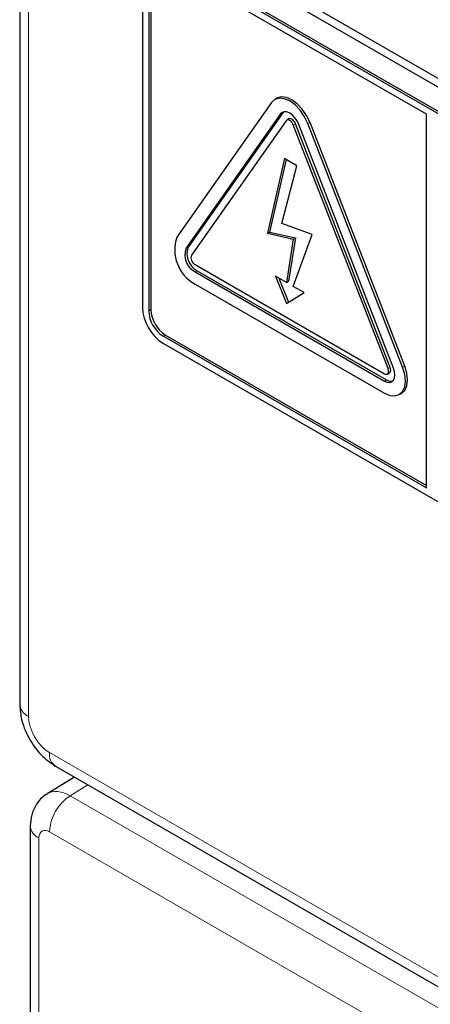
# Paper-space layout 'Blatt2' of a CAD drawing. Header units: millimetres. Extents: x 5 to 418, y 2 to 292.
# Tile 12 of 67: x 125.57 to 129.02, y 133.61 to 141.89. Entities that reach past the tile are written whole.
import ezdxf

# ---------------------------------------------------------------- set-up
doc = ezdxf.new("R2010")
doc.units = ezdxf.units.MM

psp = doc.layouts.new('Blatt2')

# ---------------------------------------------------------------- linework, layer by layer
at = {"color": 7, "linetype": 'Continuous', "lineweight": 25}
for p, q in [((125.5741, 153.2118), (125.5741, 136.1321)), ((126.7552, 142.6717), (135.6825, 137.5181)), ((126.8184, 142.7081), (135.6572, 137.6055)), ((135.6206, 137.3293), (126.7818, 142.4318)), ((135.6383, 137.3395), (126.7994, 142.442)), ((128.9915, 141.0949), (126.7818, 142.3706)), ((126.605, 142.3297), (126.605, 139.4718)), ((126.658, 142.2991), (126.658, 139.4412)), ((126.6757, 142.3093), (126.6757, 139.4514)), ((127.6893, 141.1934), (126.8938, 140.0616)), ((127.7351, 141.2297), (127.7174, 141.2195)), ((127.7659, 141.0982), (126.9704, 139.9663)), ((127.7836, 141.1084), (126.9881, 139.9765)), ((127.7894, 141.1152), (127.7836, 141.1084)), ((127.8118, 141.041), (127.0163, 139.9092)), ((127.8351, 141.0565), (127.8174, 141.0463)), ((128.6862, 138.9656), (127.8907, 141.0159)), ((128.791, 138.9663), (127.9955, 141.0166)), ((128.8087, 138.9765), (128.0132, 141.0269)), ((128.9915, 137.9512), (128.9915, 141.0949)), ((128.6685, 138.9554), (127.873, 141.0057)), ((128.7145, 138.9595), (127.919, 141.0098)), ((127.7982, 140.7223), (127.6565, 140.0939)), ((127.8118, 140.7144), (127.6742, 140.1041)), ((127.9035, 140.6615), (127.7982, 140.7223)), ((127.7759, 140.175), (127.9035, 140.6615)), ((127.6565, 140.0939), (127.6742, 140.1041)), ((127.6742, 140.1041), (127.8907, 140.0556)), ((128.0305, 140.0832), (127.7759, 140.175)), ((127.6565, 140.0939), (127.873, 140.0454)), ((127.873, 140.0454), (127.8151, 139.6807)), ((127.8907, 140.0556), (127.8328, 139.6909)), ((127.873, 139.6473), (128.0305, 140.0832)), ((127.873, 140.0454), (127.8907, 140.0556)), ((127.0469, 139.8303), (128.6379, 138.9118)), ((127.0646, 139.7792), (128.6556, 138.8608)), ((127.0469, 139.769), (128.6379, 138.8506)), ((127.8151, 139.6807), (127.7238, 139.7334)), ((127.7238, 139.7334), (127.8151, 139.503)), ((127.752, 139.7172), (127.8326, 139.5138)), ((127.8151, 139.6807), (127.8328, 139.6909)), ((127.0469, 139.667), (128.6379, 138.7485)), ((127.9644, 139.5945), (127.873, 139.6473)), ((127.8151, 139.503), (127.9644, 139.5945)), ((126.7818, 139.2269), (128.9915, 137.9512)), ((126.7994, 139.2371), (128.9915, 137.9717)), ((126.7818, 139.1656), (135.6206, 134.0631)), ((128.6629, 138.9093), (128.6806, 138.9196)), ((128.7629, 138.7361), (128.7806, 138.7463)), ((125.8759, 135.6095), (129.2408, 133.667)), ((126.034, 135.5182), (125.8061, 135.3773)), ((125.6628, 135.1081), (125.6628, 131.6939))]:
    psp.add_line(p, q, dxfattribs=at)
at = {"color": 7, "linetype": 'Continuous', "lineweight": 18}
for p, q in [((125.6473, 153.1097), (125.6473, 136.0301)), ((127.7659, 141.0982), (127.7836, 141.1084)), ((127.873, 141.0057), (127.8907, 141.0159)), ((127.9955, 141.0166), (128.0132, 141.0269)), ((126.9704, 139.9663), (126.9881, 139.9765)), ((127.0469, 139.769), (127.0646, 139.7792)), ((126.658, 139.4412), (126.6757, 139.4514)), ((126.7818, 139.2269), (126.7994, 139.2371)), ((128.6685, 138.9554), (128.6862, 138.9656)), ((128.791, 138.9663), (128.8087, 138.9765)), ((128.6379, 138.8506), (128.6556, 138.8608)), ((125.8241, 135.7239), (129.189, 133.7814)), ((126.1465, 135.4532), (125.998, 135.3615)), ((125.998, 135.3615), (129.4685, 133.358)), ((129.2064, 133.1047), (125.8244, 135.0571)), ((125.736, 135.006), (125.736, 131.5919))]:
    psp.add_line(p, q, dxfattribs=at)
at = {"color": 7, "linetype": 'Continuous', "lineweight": 25, "flags": 128}
for points in [[(127.9955, 141.0166), (127.9674, 141.0751), (127.9308, 141.1287), (127.8882, 141.1737), (127.8424, 141.2071), (127.7967, 141.2265), (127.754, 141.2308), (127.7174, 141.2195), (127.6893, 141.1934)], [(128.0132, 141.0269), (127.9851, 141.0853), (127.9485, 141.1389), (127.9059, 141.1839), (127.8601, 141.2173), (127.8143, 141.2368), (127.7717, 141.241), (127.7351, 141.2297)], [(127.919, 141.0098), (127.9049, 141.039), (127.8866, 141.0658), (127.8653, 141.0883), (127.8424, 141.105), (127.8195, 141.1148), (127.7982, 141.1169), (127.7799, 141.1112), (127.7659, 141.0982)], [(127.873, 141.0057), (127.8674, 141.0174), (127.8601, 141.0281), (127.8516, 141.0371), (127.8424, 141.0438), (127.8333, 141.0477), (127.8247, 141.0485), (127.8174, 141.0463), (127.8118, 141.041)], [(127.8907, 141.0159), (127.8851, 141.0276), (127.8778, 141.0383), (127.8693, 141.0473), (127.8601, 141.054), (127.8509, 141.0579), (127.8424, 141.0587), (127.8351, 141.0565)], [(128.6379, 138.7485), (128.6837, 138.7291), (128.7263, 138.7248), (128.7629, 138.7361), (128.791, 138.7622), (128.8087, 138.8012), (128.8147, 138.8506), (128.8087, 138.9069), (128.791, 138.9663)], [(128.6379, 138.8506), (128.6608, 138.8409), (128.6821, 138.8387), (128.7004, 138.8444), (128.7145, 138.8574), (128.7233, 138.8769), (128.7263, 138.9016), (128.7233, 138.9298), (128.7145, 138.9595)], [(128.6379, 138.9118), (128.6471, 138.9079), (128.6556, 138.9071), (128.6629, 138.9093), (128.6685, 138.9146), (128.6721, 138.9224), (128.6733, 138.9322), (128.6721, 138.9435), (128.6685, 138.9554)], [(128.6806, 138.9196), (128.6806, 138.9196), (128.6862, 138.9248), (128.6897, 138.9326), (128.691, 138.9424), (128.6897, 138.9537), (128.6862, 138.9656)], [(128.7806, 138.7463), (128.7806, 138.7463), (128.8087, 138.7724), (128.8263, 138.8114), (128.8324, 138.8608), (128.8263, 138.9171), (128.8087, 138.9765)]]:
    psp.add_lwpolyline(points, dxfattribs=at)
at = {"color": 7, "linetype": 'Continuous', "lineweight": 25}
for centre, radius, start, end in [((127.2056, 139.9555), 0.3293, 161.22155, 241.18981), ((127.1263, 139.9133), 0.1647, 161.22155, 241.18981), ((127.144, 139.9235), 0.1647, 161.22155, 241.18981), ((127.0787, 139.888), 0.0659, 161.22155, 241.18981), ((126.9888, 139.4893), 0.3842, 182.60548, 237.39452), ((126.9267, 139.4534), 0.2689, 182.60548, 237.39452), ((126.9444, 139.4636), 0.2689, 182.60548, 237.39452), ((128.6937, 138.9161), 0.0672, 235.41042, 282.80707)]:
    psp.add_arc(centre, radius, start, end, dxfattribs=at)
at = {"color": 7, "linetype": 'Continuous', "lineweight": 18}
for centre, radius, start, end in [((125.6939, 136.1408), 0.1201, 184.12934, 247.1908), ((125.9433, 135.7089), 0.1201, 172.814, 235.87382), ((126.2091, 135.0393), 0.3852, 123.22971, 177.34769), ((125.7825, 135.1167), 0.1201, 184.09355, 247.19438)]:
    psp.add_arc(centre, radius, start, end, dxfattribs=at)
for centre, major_axis, ratio, start_param, end_param in [((125.8241, 135.9281), (-0.125, 0.2165), 0.577557, 0.785632, 2.356124), ((126.0012, 135.057), (-0.194, 0.3209), 0.577285, 5.486388, 6.284613), ((125.8244, 134.955), (-0.0625, 0.1083), 0.577206, 5.498021, 7.068512)]:
    psp.add_ellipse(centre, major_axis=major_axis, ratio=ratio, start_param=start_param, end_param=end_param, dxfattribs=at)
at = {"color": 7, "linetype": 'Continuous', "lineweight": 25}
for points, knots in [([(125.5741, 136.1321), (125.5767, 136.0939), (125.5834, 135.9965), (125.6467, 135.8394), (125.7509, 135.6955), (125.8389, 135.6349), (125.8759, 135.6095)], [0, 0, 0, 0, 0.187821, 0.477899, 0.78076, 1, 1, 1, 1]), ([(125.8095, 135.3759), (125.8033, 135.3732), (125.7638, 135.3564), (125.7138, 135.294), (125.6696, 135.2037), (125.665, 135.1395), (125.6628, 135.1081)], [0, 0, 0, 0, 0.062383, 0.400489, 0.7071, 1, 1, 1, 1])]:
    psp.add_open_spline(points, degree=3, knots=knots, dxfattribs=at)

doc.saveas('drawing.dxf')
